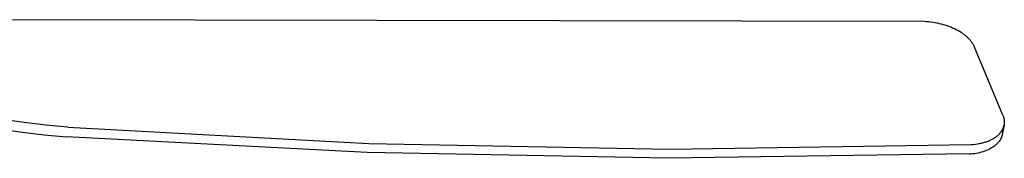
# Model space of a CAD drawing. Header units: millimetres. Extents: x -4170 to -1673, y 3725 to 5351.
# Tile 49 of 49: x -2183 to -1673, y 4863 to 4935. Entities that reach past the tile are written whole.
import ezdxf

# ---------------------------------------------------------------- set-up
doc = ezdxf.new("R2010")
doc.units = ezdxf.units.MM
doc.layers.add('Make2D$Visible$Curvas', color=7, linetype='Continuous')

msp = doc.modelspace()

# ---------------------------------------------------------------- linework, layer by layer
at = {"layer": 'Make2D$Visible$Curvas', "color": 29, "lineweight": -3, "true_color": 0x4d342b}
for p, q in [((-1714.72, 4933.99), (-2186.45, 4934.99)), ((-1713.62, 4933.93), (-1714.72, 4933.99)), ((-1712.53, 4933.83), (-1713.62, 4933.93)), ((-1711.43, 4933.71), (-1712.53, 4933.83)), ((-1710.33, 4933.56), (-1711.43, 4933.71)), ((-1709.24, 4933.38), (-1710.33, 4933.56)), ((-1708.15, 4933.17), (-1709.24, 4933.38)), ((-1707.06, 4932.94), (-1708.15, 4933.17)), ((-1705.99, 4932.67), (-1707.06, 4932.94)), ((-1704.98, 4932.4), (-1705.99, 4932.67)), ((-1703.98, 4932.1), (-1704.98, 4932.4)), ((-1703, 4931.78), (-1703.98, 4932.1)), ((-1702.04, 4931.43), (-1703, 4931.78)), ((-1701.09, 4931.07), (-1702.04, 4931.43)), ((-1700.17, 4930.68), (-1701.09, 4931.07)), ((-1699.27, 4930.27), (-1700.17, 4930.68)), ((-1698.39, 4929.85), (-1699.27, 4930.27)), ((-1697.5, 4929.38), (-1698.39, 4929.85)), ((-1696.64, 4928.89), (-1697.5, 4929.38)), ((-1695.81, 4928.39), (-1696.64, 4928.89)), ((-1695.41, 4928.13), (-1695.81, 4928.39)), ((-1695.02, 4927.86), (-1695.41, 4928.13)), ((-1694.64, 4927.6), (-1695.02, 4927.86)), ((-1694.27, 4927.32), (-1694.64, 4927.6)), ((-1693.9, 4927.05), (-1694.27, 4927.32)), ((-1693.55, 4926.77), (-1693.9, 4927.05)), ((-1693.2, 4926.49), (-1693.55, 4926.77)), ((-1692.87, 4926.2), (-1693.2, 4926.49)), ((-1692.55, 4925.91), (-1692.87, 4926.2)), ((-1692.23, 4925.62), (-1692.55, 4925.91)), ((-1692, 4925.39), (-1692.23, 4925.62)), ((-1691.77, 4925.16), (-1692, 4925.39)), ((-1691.54, 4924.92), (-1691.77, 4925.16)), ((-1691.33, 4924.69), (-1691.54, 4924.92)), ((-1691.12, 4924.45), (-1691.33, 4924.69)), ((-1690.91, 4924.21), (-1691.12, 4924.45)), ((-1690.72, 4923.98), (-1690.91, 4924.21)), ((-1690.53, 4923.74), (-1690.72, 4923.98)), ((-1690.35, 4923.5), (-1690.53, 4923.74)), ((-1690.18, 4923.25), (-1690.35, 4923.5)), ((-1690.01, 4923.01), (-1690.18, 4923.25)), ((-1689.85, 4922.77), (-1690.01, 4923.01)), ((-1689.7, 4922.52), (-1689.85, 4922.77)), ((-1689.55, 4922.28), (-1689.7, 4922.52)), ((-1689.42, 4922.03), (-1689.55, 4922.28)), ((-1689.29, 4921.78), (-1689.42, 4922.03)), ((-1689.29, 4921.78), (-1688.88, 4920.88)), ((-1674.23, 4885.63), (-1688.88, 4920.88)), ((-1674.23, 4885.63), (-1674.11, 4885.36)), ((-1674.11, 4885.36), (-1674, 4885.09)), ((-1674, 4885.09), (-1673.91, 4884.82)), ((-1673.91, 4884.82), (-1673.82, 4884.54)), ((-1673.82, 4884.54), (-1673.74, 4884.26)), ((-1673.74, 4884.26), (-1673.67, 4883.98)), ((-1673.67, 4883.98), (-1673.61, 4883.7)), ((-2180.38, 4881.82), (-2191.62, 4883.51)), ((-2169.09, 4880.47), (-2180.38, 4881.82)), ((-2157.77, 4879.45), (-2169.09, 4880.47)), ((-2157.77, 4879.45), (-2002.2, 4871.04)), ((-1673.58, 4880.47), (-1674.48, 4875.68)), ((-1674.22, 4878.53), (-1674.15, 4878.69)), ((-1674.15, 4878.69), (-1674.08, 4878.85)), ((-1674.08, 4878.85), (-1674.02, 4879)), ((-1674.02, 4879), (-1673.95, 4879.16)), ((-1673.95, 4879.16), (-1673.9, 4879.32)), ((-1673.9, 4879.32), (-1673.84, 4879.48)), ((-1673.84, 4879.48), (-1673.79, 4879.64)), ((-1673.79, 4879.64), (-1673.74, 4879.8)), ((-1673.74, 4879.8), (-1673.7, 4879.96)), ((-1673.7, 4879.96), (-1673.66, 4880.12)), ((-1673.66, 4880.12), (-1673.62, 4880.29)), ((-1673.62, 4880.29), (-1673.57, 4880.52)), ((-1673.61, 4883.7), (-1673.55, 4883.41)), ((-1673.53, 4880.81), (-1673.57, 4880.52)), ((-1673.55, 4883.41), (-1673.51, 4883.12)), ((-1673.49, 4881.09), (-1673.53, 4880.81)), ((-1673.51, 4883.12), (-1673.48, 4882.83)), ((-1673.46, 4881.38), (-1673.49, 4881.09)), ((-1673.48, 4882.83), (-1673.46, 4882.54)), ((-1673.46, 4882.54), (-1673.44, 4882.25)), ((-1673.45, 4881.67), (-1673.46, 4881.38)), ((-1673.44, 4881.96), (-1673.45, 4881.67)), ((-1673.44, 4882.25), (-1673.44, 4881.96)), ((-2192.76, 4878.55), (-2181.4, 4876.85)), ((-2181.4, 4876.85), (-2169.99, 4875.48)), ((-2169.99, 4875.48), (-2158.54, 4874.45)), ((-2002.99, 4866.34), (-2158.54, 4874.45)), ((-1679.41, 4873.44), (-1679.05, 4873.64)), ((-1679.05, 4873.64), (-1678.69, 4873.86)), ((-1678.69, 4873.86), (-1678.35, 4874.08)), ((-1678.35, 4874.08), (-1678.01, 4874.3)), ((-1678.01, 4874.3), (-1677.69, 4874.53)), ((-1677.69, 4874.53), (-1677.38, 4874.77)), ((-1677.38, 4874.77), (-1677.07, 4875.01)), ((-1677.07, 4875.01), (-1676.78, 4875.26)), ((-1676.78, 4875.26), (-1676.5, 4875.51)), ((-1676.5, 4875.51), (-1676.22, 4875.78)), ((-1676.22, 4875.78), (-1675.96, 4876.05)), ((-1675.96, 4876.05), (-1675.7, 4876.32)), ((-1675.7, 4876.32), (-1675.46, 4876.61)), ((-1675.46, 4876.61), (-1675.35, 4876.75)), ((-1675.35, 4876.75), (-1675.24, 4876.89)), ((-1675.24, 4876.89), (-1675.13, 4877.03)), ((-1675.13, 4873.7), (-1675.21, 4873.54)), ((-1675.13, 4877.03), (-1675.02, 4877.18)), ((-1675.06, 4873.85), (-1675.13, 4873.7)), ((-1674.99, 4874.01), (-1675.06, 4873.85)), ((-1675.02, 4877.18), (-1674.92, 4877.33)), ((-1674.93, 4874.16), (-1674.99, 4874.01)), ((-1674.87, 4874.32), (-1674.93, 4874.16)), ((-1674.92, 4877.33), (-1674.82, 4877.47)), ((-1674.81, 4874.48), (-1674.87, 4874.32)), ((-1674.82, 4877.47), (-1674.72, 4877.62)), ((-1674.75, 4874.64), (-1674.81, 4874.48)), ((-1674.7, 4874.8), (-1674.75, 4874.64)), ((-1674.72, 4877.62), (-1674.63, 4877.77)), ((-1674.65, 4874.96), (-1674.7, 4874.8)), ((-1674.61, 4875.12), (-1674.65, 4874.96)), ((-1674.63, 4877.77), (-1674.54, 4877.92)), ((-1674.57, 4875.29), (-1674.61, 4875.12)), ((-1674.53, 4875.45), (-1674.57, 4875.29)), ((-1674.54, 4877.92), (-1674.46, 4878.07)), ((-1674.48, 4875.68), (-1674.53, 4875.45)), ((-1674.43, 4875.99), (-1674.47, 4875.73)), ((-1674.46, 4878.07), (-1674.38, 4878.23)), ((-1674.4, 4876.26), (-1674.43, 4875.99)), ((-1674.41, 4878.17), (-1674.38, 4877.9)), ((-1674.37, 4876.54), (-1674.4, 4876.26)), ((-1674.38, 4878.23), (-1674.3, 4878.38)), ((-1674.38, 4877.9), (-1674.36, 4877.62)), ((-1674.35, 4876.81), (-1674.37, 4876.54)), ((-1674.36, 4877.62), (-1674.35, 4877.35)), ((-1674.35, 4877.35), (-1674.35, 4877.08)), ((-1674.35, 4877.08), (-1674.35, 4876.81)), ((-1674.3, 4878.38), (-1674.22, 4878.53)), ((-2002.2, 4871.04), (-1846.42, 4868.04)), ((-1846.42, 4868.04), (-1690.63, 4870.48)), ((-1690.63, 4870.48), (-1689.49, 4870.57)), ((-1689.49, 4870.57), (-1688.37, 4870.7)), ((-1688.37, 4870.7), (-1687.28, 4870.86)), ((-1687.28, 4870.86), (-1686.21, 4871.05)), ((-1686.21, 4871.05), (-1685.69, 4871.16)), ((-1685.69, 4871.16), (-1685.17, 4871.28)), ((-1685.17, 4871.28), (-1684.66, 4871.41)), ((-1684.66, 4871.41), (-1684.16, 4871.54)), ((-1684.16, 4871.54), (-1683.67, 4871.68)), ((-1683.67, 4871.68), (-1683.18, 4871.83)), ((-1683.18, 4871.83), (-1682.71, 4871.99)), ((-1682.71, 4871.99), (-1682.24, 4872.16)), ((-1682.24, 4872.16), (-1681.81, 4872.32)), ((-1681.81, 4872.32), (-1681.39, 4872.49)), ((-1681.39, 4872.49), (-1680.97, 4872.67)), ((-1680.97, 4872.67), (-1680.57, 4872.85)), ((-1680.36, 4868.58), (-1680.85, 4868.32)), ((-1680.57, 4872.85), (-1680.17, 4873.04)), ((-1679.88, 4868.85), (-1680.36, 4868.58)), ((-1680.17, 4873.04), (-1679.79, 4873.23)), ((-1679.43, 4869.13), (-1679.88, 4868.85)), ((-1679.79, 4873.23), (-1679.41, 4873.44)), ((-1678.99, 4869.42), (-1679.43, 4869.13)), ((-1678.77, 4869.57), (-1678.99, 4869.42)), ((-1678.56, 4869.72), (-1678.77, 4869.57)), ((-1678.36, 4869.87), (-1678.56, 4869.72)), ((-1678.16, 4870.03), (-1678.36, 4869.87)), ((-1677.97, 4870.18), (-1678.16, 4870.03)), ((-1677.78, 4870.34), (-1677.97, 4870.18)), ((-1677.59, 4870.51), (-1677.78, 4870.34)), ((-1677.41, 4870.67), (-1677.59, 4870.51)), ((-1677.13, 4870.94), (-1677.41, 4870.67)), ((-1676.87, 4871.21), (-1677.13, 4870.94)), ((-1676.61, 4871.49), (-1676.87, 4871.21)), ((-1676.37, 4871.77), (-1676.61, 4871.49)), ((-1676.26, 4871.91), (-1676.37, 4871.77)), ((-1676.15, 4872.05), (-1676.26, 4871.91)), ((-1676.04, 4872.2), (-1676.15, 4872.05)), ((-1675.93, 4872.34), (-1676.04, 4872.2)), ((-1675.83, 4872.49), (-1675.93, 4872.34)), ((-1675.73, 4872.64), (-1675.83, 4872.49)), ((-1675.64, 4872.78), (-1675.73, 4872.64)), ((-1675.54, 4872.93), (-1675.64, 4872.78)), ((-1675.45, 4873.08), (-1675.54, 4872.93)), ((-1675.37, 4873.24), (-1675.45, 4873.08)), ((-1675.29, 4873.39), (-1675.37, 4873.24)), ((-1675.21, 4873.54), (-1675.29, 4873.39)), ((-1847.26, 4863.41), (-2002.99, 4866.34)), ((-1691.52, 4865.67), (-1847.26, 4863.41)), ((-1691.52, 4865.67), (-1690.6, 4865.72)), ((-1690.6, 4865.72), (-1689.68, 4865.81)), ((-1689.68, 4865.81), (-1688.76, 4865.92)), ((-1688.76, 4865.92), (-1687.85, 4866.07)), ((-1687.85, 4866.07), (-1686.95, 4866.25)), ((-1686.95, 4866.25), (-1686.05, 4866.46)), ((-1686.05, 4866.46), (-1685.16, 4866.69)), ((-1685.16, 4866.69), (-1684.27, 4866.96)), ((-1684.27, 4866.96), (-1683.4, 4867.26)), ((-1683.4, 4867.26), (-1682.54, 4867.59)), ((-1682.54, 4867.59), (-1681.68, 4867.94)), ((-1681.68, 4867.94), (-1680.85, 4868.32))]:
    msp.add_line(p, q, dxfattribs=at)

doc.saveas('drawing.dxf')
